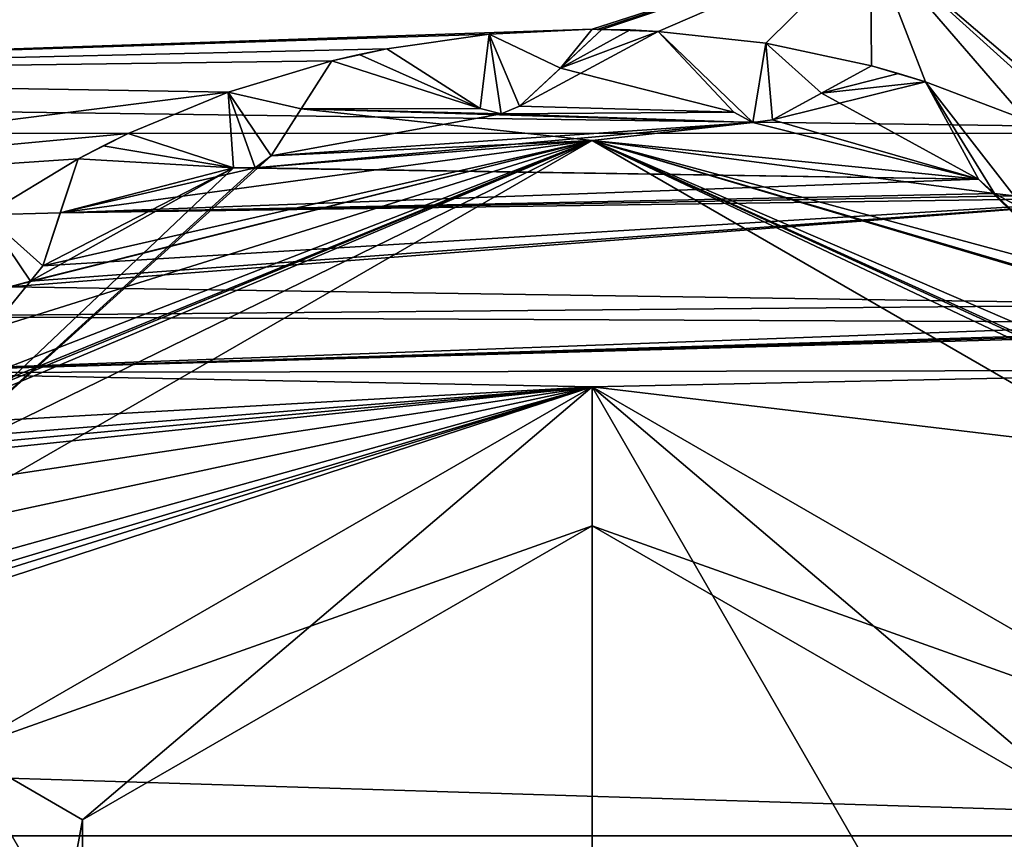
# Model space of a CAD drawing. Header units: metres. Extents: x -205 to 205, y -82 to 82.
# Tile 149 of 256: x -96.55 to -93.01, y 37.49 to 40.43. Entities that reach past the tile are written whole.
import ezdxf

# ---------------------------------------------------------------- set-up
doc = ezdxf.new("R2010")
doc.units = ezdxf.units.M
doc.layers.add('solid_PRT0003', color=7, linetype='CONTINUOUS')

msp = doc.modelspace()

# ---------------------------------------------------------------- linework, layer by layer
at = {"layer": 'solid_PRT0003'}
for points in [[(-200, -75), (-200, 75), (0, 75)], [(0, -75), (-200, -75), (0, 75)], [(-171.016632, 40.036972, 108.410858), (-168.490372, 41.08297, 108.410858), (-90.964394, 40.025547, 108.410858)], [(-90.964394, 40.025547, 108.410858), (-168.490372, 41.08297, 108.410858), (-93.490364, 41.072269, 108.410858)], [(-91.21183, 39.778183, 75), (-93.490364, 41.072269, 108.410858), (-93.490417, 40.722378, 75)], [(-90.964394, 40.025547, 108.410858), (-93.490364, 41.072269, 108.410858), (-91.21183, 39.778183, 75)], [(-89.954834, 41.034821, 108.5), (-172.025909, 41.046532, 108.5), (-173.490875, 37.5112, 108.5)], [(-89.954834, 41.034821, 108.5), (-173.490875, 37.5112, 108.5), (-88.490875, 37.499069, 108.5)], [(-99.387863, 40.233829, 75), (-93.490417, 40.722378, 75), (-96.877808, 40.722862, 75)], [(-94.490463, 40.399929, 75), (-93.490417, 40.722378, 75), (-99.387863, 40.233829, 75)], [(-94.473061, 40.399887, 75), (-93.490417, 40.722378, 75), (-94.490463, 40.399929, 75)], [(-94.473061, 40.399887, 75), (-94.455658, 40.399765, 75), (-93.490417, 40.722378, 75)], [(-94.455658, 40.399765, 75), (-94.253143, 40.392666, 75), (-93.490417, 40.722378, 75)], [(-94.253143, 40.392666, 75), (-93.866936, 40.349667, 75), (-93.490417, 40.722378, 75)], [(-93.866936, 40.349667, 75), (-93.486916, 40.268452, 75), (-93.490417, 40.722378, 75)], [(-92.407227, 39.796566, 75), (-91.21183, 39.778183, 75), (-93.490417, 40.722378, 75)], [(-92.581268, 39.900345, 75), (-92.407227, 39.796566, 75), (-93.490417, 40.722378, 75)], [(-92.929146, 40.073517, 75), (-92.581268, 39.900345, 75), (-93.490417, 40.722378, 75)], [(-93.292534, 40.211212, 75), (-92.929146, 40.073517, 75), (-93.490417, 40.722378, 75)], [(-93.486916, 40.268452, 75), (-93.292534, 40.211212, 75), (-93.490417, 40.722378, 75)], [(-94.861259, 40.382313, 75), (-94.490463, 40.399929, 75), (-99.387863, 40.233829, 75)], [(-94.490463, 40.399929, 6), (-94.490463, 40.399929, 75), (-94.861259, 40.382313, 75)], [(-94.861259, 40.382313, 6), (-94.490463, 40.399929, 6), (-94.861259, 40.382313, 75)], [(-94.604889, 40.260643, 6), (-94.490463, 40.399929, 6), (-94.861259, 40.382313, 6)], [(-94.455658, 40.399765, 55), (-94.751762, 40.123718, 75), (-94.604904, 40.260628, 75)], [(-94.604889, 40.260643, 55), (-94.751762, 40.123718, 75), (-94.455658, 40.399765, 55)], [(-94.455658, 40.399765, 6), (-94.751762, 40.123718, 26), (-94.604904, 40.260628, 26)], [(-94.604889, 40.260643, 6), (-94.751762, 40.123718, 26), (-94.455658, 40.399765, 6)], [(-94.751762, 40.123718, 75), (-93.981682, 40.101467, 75), (-94.253143, 40.392666, 75)], [(-94.604904, 40.260628, 75), (-94.751762, 40.123718, 75), (-94.253143, 40.392666, 75)], [(-94.253143, 40.392666, 26), (-94.604904, 40.260628, 26), (-94.751762, 40.123718, 26)], [(-93.981682, 40.101467, 26), (-94.253143, 40.392666, 26), (-94.751762, 40.123718, 26)], [(-94.455658, 40.399765, 75), (-94.604904, 40.260628, 75), (-94.253143, 40.392666, 75)], [(-94.455658, 40.399765, 55), (-94.604904, 40.260628, 75), (-94.455658, 40.399765, 75)], [(-94.354355, 40.397533, 26), (-94.455658, 40.399765, 26), (-94.604904, 40.260628, 26)], [(-94.455658, 40.399765, 6), (-94.604904, 40.260628, 26), (-94.455658, 40.399765, 26)], [(-94.253143, 40.392666, 26), (-94.354355, 40.397533, 26), (-94.604904, 40.260628, 26)], [(-94.604889, 40.260643, 6), (-94.455658, 40.399765, 6), (-94.490463, 40.399929, 6)], [(-94.604889, 40.260643, 55), (-94.455658, 40.399765, 55), (-94.253143, 40.392666, 55)], [(-94.604889, 40.260643, 55), (-94.253143, 40.392666, 55), (-93.981682, 40.101467, 55)], [(-94.490463, 40.399929, 75), (-94.473061, 40.399887, 6), (-94.455658, 40.399765, 26)], [(-94.473061, 40.399887, 6), (-94.490463, 40.399929, 75), (-94.490463, 40.399929, 6)], [(-94.455658, 40.399765, 55), (-94.473061, 40.399887, 75), (-94.490463, 40.399929, 75)], [(-94.490463, 40.399929, 75), (-94.455658, 40.399765, 26), (-94.455658, 40.399765, 55)], [(-94.455658, 40.399765, 6), (-94.473061, 40.399887, 6), (-94.490463, 40.399929, 6)], [(-94.455658, 40.399765, 55), (-94.455658, 40.399765, 75), (-94.473061, 40.399887, 75)], [(-94.473061, 40.399887, 6), (-94.455658, 40.399765, 6), (-94.455658, 40.399765, 26)], [(-94.455658, 40.399765, 55), (-94.354355, 40.397533, 55), (-94.253143, 40.392666, 55)], [(-94.354355, 40.397533, 26), (-94.354355, 40.397533, 55), (-94.455658, 40.399765, 55)], [(-94.354355, 40.397533, 26), (-94.455658, 40.399765, 55), (-94.455658, 40.399765, 26)], [(-94.253143, 40.392666, 26), (-94.253143, 40.392666, 55), (-94.354355, 40.397533, 55)], [(-94.253143, 40.392666, 26), (-94.354355, 40.397533, 55), (-94.354355, 40.397533, 26)], [(-93.866936, 40.349667, 6), (-93.866936, 40.349667, 75), (-94.253143, 40.392666, 75)], [(-93.981682, 40.101467, 55), (-94.253143, 40.392666, 75), (-93.981682, 40.101467, 75)], [(-94.253143, 40.392666, 55), (-94.253143, 40.392666, 75), (-93.981682, 40.101467, 55)], [(-93.866936, 40.349667, 6), (-94.253143, 40.392666, 75), (-94.253143, 40.392666, 55)], [(-93.866936, 40.349667, 6), (-94.253143, 40.392666, 55), (-94.253143, 40.392666, 26)], [(-93.981682, 40.101467, 6), (-94.253143, 40.392666, 26), (-93.981682, 40.101467, 26)], [(-94.253143, 40.392666, 6), (-94.253143, 40.392666, 26), (-93.981682, 40.101467, 6)], [(-93.866936, 40.349667, 6), (-94.253143, 40.392666, 26), (-94.253143, 40.392666, 6)], [(-93.912926, 40.064827, 6), (-94.253143, 40.392666, 6), (-93.981682, 40.101467, 6)], [(-93.912926, 40.064827, 6), (-93.866936, 40.349667, 6), (-94.253143, 40.392666, 6)], [(-95.228706, 40.329525, 75), (-94.861259, 40.382313, 75), (-99.387863, 40.233829, 75)], [(-94.861259, 40.382313, 6), (-94.861259, 40.382313, 75), (-95.228706, 40.329525, 75)], [(-94.861259, 40.382313, 6), (-95.228706, 40.329525, 75), (-95.228706, 40.329525, 55)], [(-95.228706, 40.329525, 26), (-94.861259, 40.382313, 6), (-95.228706, 40.329525, 55)], [(-95.228706, 40.329525, 26), (-95.228706, 40.329525, 6), (-94.861259, 40.382313, 6)], [(-94.893349, 40.114986, 6), (-94.861259, 40.382313, 6), (-95.228706, 40.329525, 6)], [(-94.817642, 40.096592, 6), (-94.861259, 40.382313, 6), (-94.893349, 40.114986, 6)], [(-94.75174, 40.123745, 6), (-94.604889, 40.260643, 6), (-94.861259, 40.382313, 6)], [(-94.817642, 40.096592, 6), (-94.75174, 40.123745, 6), (-94.861259, 40.382313, 6)], [(-93.912926, 40.064827, 6), (-93.842339, 40.074734, 6), (-93.866936, 40.349667, 6)], [(-93.486916, 40.268452, 55), (-93.486916, 40.268452, 75), (-93.866936, 40.349667, 75)], [(-93.486916, 40.268452, 26), (-93.486916, 40.268452, 55), (-93.866936, 40.349667, 75)], [(-93.486916, 40.268452, 6), (-93.486916, 40.268452, 26), (-93.866936, 40.349667, 75)], [(-93.486916, 40.268452, 6), (-93.866936, 40.349667, 75), (-93.866936, 40.349667, 6)], [(-93.666061, 40.170815, 6), (-93.486916, 40.268452, 6), (-93.866936, 40.349667, 6)], [(-93.842339, 40.074734, 6), (-93.666061, 40.170815, 6), (-93.866936, 40.349667, 6)], [(-95.228706, 40.329525, 75), (-99.387863, 40.233829, 75), (-95.426613, 40.286041, 75)], [(-94.893349, 40.114986, 75), (-95.228706, 40.329525, 75), (-95.426613, 40.286041, 75)], [(-95.426613, 40.286041, 26), (-95.228706, 40.329525, 26), (-95.327942, 40.309067, 26)], [(-94.893349, 40.114986, 26), (-95.228706, 40.329525, 26), (-95.426613, 40.286041, 26)], [(-95.327942, 40.309067, 55), (-95.228706, 40.329525, 26), (-95.228706, 40.329525, 55)], [(-94.893349, 40.114986, 55), (-95.327942, 40.309067, 55), (-95.228706, 40.329525, 55)], [(-95.327942, 40.309067, 55), (-95.327942, 40.309067, 26), (-95.228706, 40.329525, 26)], [(-94.893349, 40.114986, 55), (-95.228706, 40.329525, 75), (-94.893349, 40.114986, 75)], [(-94.893349, 40.114986, 55), (-95.228706, 40.329525, 55), (-95.228706, 40.329525, 75)], [(-94.893349, 40.114986, 6), (-95.228706, 40.329525, 6), (-95.228706, 40.329525, 26)], [(-94.893349, 40.114986, 6), (-95.228706, 40.329525, 26), (-94.893349, 40.114986, 26)], [(-95.798752, 40.174137, 75), (-95.426613, 40.286041, 75), (-99.387863, 40.233829, 75)], [(-95.426613, 40.286041, 55), (-95.426613, 40.286041, 75), (-95.798752, 40.174137, 75)], [(-95.426613, 40.286041, 6), (-95.426613, 40.286041, 26), (-95.798752, 40.174137, 75)], [(-95.426613, 40.286041, 55), (-95.798752, 40.174137, 75), (-95.426613, 40.286041, 26)], [(-95.798752, 40.174137, 6), (-95.426613, 40.286041, 6), (-95.798752, 40.174137, 75)], [(-95.53656, 40.114178, 6), (-95.426613, 40.286041, 6), (-95.798752, 40.174137, 6)], [(-95.426613, 40.286041, 55), (-95.644775, 39.945026, 75), (-95.536575, 40.114159, 75)], [(-95.53656, 40.114178, 55), (-95.644775, 39.945026, 75), (-95.426613, 40.286041, 55)], [(-95.536575, 40.114159, 26), (-95.426613, 40.286041, 6), (-95.644775, 39.945026, 26)], [(-95.53656, 40.114178, 6), (-95.644775, 39.945026, 26), (-95.426613, 40.286041, 6)], [(-94.893349, 40.114986, 75), (-95.426613, 40.286041, 75), (-95.536575, 40.114159, 75)], [(-95.426613, 40.286041, 55), (-95.536575, 40.114159, 75), (-95.426613, 40.286041, 75)], [(-95.536575, 40.114159, 26), (-95.426613, 40.286041, 26), (-95.426613, 40.286041, 6)], [(-95.536575, 40.114159, 26), (-94.893349, 40.114986, 26), (-95.426613, 40.286041, 26)], [(-94.893349, 40.114986, 55), (-95.53656, 40.114178, 55), (-95.426613, 40.286041, 55)], [(-95.426613, 40.286041, 55), (-95.426613, 40.286041, 26), (-95.327942, 40.309067, 26)], [(-95.327942, 40.309067, 55), (-95.426613, 40.286041, 55), (-95.327942, 40.309067, 26)], [(-94.893349, 40.114986, 55), (-95.426613, 40.286041, 55), (-95.327942, 40.309067, 55)], [(-94.75174, 40.123745, 55), (-94.751762, 40.123718, 75), (-94.604889, 40.260643, 55)], [(-94.75174, 40.123745, 6), (-94.751762, 40.123718, 26), (-94.604889, 40.260643, 6)], [(-94.75174, 40.123745, 55), (-94.604889, 40.260643, 55), (-93.981682, 40.101467, 55)], [(-93.486916, 40.268452, 55), (-93.842369, 40.074715, 75), (-93.666077, 40.170803, 75)], [(-93.666061, 40.170815, 55), (-93.842369, 40.074715, 75), (-93.486916, 40.268452, 55)], [(-93.486916, 40.268452, 6), (-93.842369, 40.074715, 26), (-93.666077, 40.170803, 26)], [(-93.666061, 40.170815, 6), (-93.842369, 40.074715, 26), (-93.486916, 40.268452, 6)], [(-93.666077, 40.170803, 75), (-93.292534, 40.211212, 75), (-93.486916, 40.268452, 75)], [(-93.486916, 40.268452, 55), (-93.666077, 40.170803, 75), (-93.486916, 40.268452, 75)], [(-93.389351, 40.241093, 26), (-93.486916, 40.268452, 26), (-93.666077, 40.170803, 26)], [(-93.486916, 40.268452, 6), (-93.666077, 40.170803, 26), (-93.486916, 40.268452, 26)], [(-93.666061, 40.170815, 55), (-93.486916, 40.268452, 55), (-93.292534, 40.211212, 55)], [(-93.486916, 40.268452, 55), (-93.389351, 40.241093, 55), (-93.292534, 40.211212, 55)], [(-93.389351, 40.241093, 26), (-93.389351, 40.241093, 55), (-93.486916, 40.268452, 55)], [(-93.389351, 40.241093, 26), (-93.486916, 40.268452, 55), (-93.486916, 40.268452, 26)], [(-95.798752, 40.174137, 75), (-99.387863, 40.233829, 75), (-99.247894, 39.736099, 75)], [(-93.842369, 40.074715, 75), (-93.102013, 39.861652, 75), (-93.292534, 40.211212, 75)], [(-93.666077, 40.170803, 75), (-93.842369, 40.074715, 75), (-93.292534, 40.211212, 75)], [(-93.292534, 40.211212, 26), (-93.666077, 40.170803, 26), (-93.842369, 40.074715, 26)], [(-93.102013, 39.861652, 26), (-93.292534, 40.211212, 26), (-93.842369, 40.074715, 26)], [(-93.292534, 40.211212, 26), (-93.389351, 40.241093, 26), (-93.666077, 40.170803, 26)], [(-93.666061, 40.170815, 55), (-93.292534, 40.211212, 55), (-93.102013, 39.861652, 55)], [(-93.292534, 40.211212, 26), (-93.292534, 40.211212, 55), (-93.389351, 40.241093, 55)], [(-93.292534, 40.211212, 26), (-93.389351, 40.241093, 55), (-93.389351, 40.241093, 26)], [(-92.929146, 40.073517, 6), (-92.929146, 40.073517, 75), (-93.292534, 40.211212, 75)], [(-93.102013, 39.861652, 55), (-93.292534, 40.211212, 75), (-93.102013, 39.861652, 75)], [(-93.292534, 40.211212, 55), (-93.292534, 40.211212, 75), (-93.102013, 39.861652, 55)], [(-92.929146, 40.073517, 6), (-93.292534, 40.211212, 75), (-93.292534, 40.211212, 55)], [(-92.929146, 40.073517, 6), (-93.292534, 40.211212, 55), (-93.292534, 40.211212, 26)], [(-93.102013, 39.861652, 6), (-93.292534, 40.211212, 26), (-93.102013, 39.861652, 26)], [(-93.292534, 40.211212, 6), (-93.292534, 40.211212, 26), (-93.102013, 39.861652, 6)], [(-92.929146, 40.073517, 6), (-93.292534, 40.211212, 26), (-93.292534, 40.211212, 6)], [(-93.044533, 39.809063, 6), (-93.292534, 40.211212, 6), (-93.102013, 39.861652, 6)], [(-92.973701, 39.801105, 6), (-92.929146, 40.073517, 6), (-93.292534, 40.211212, 6)], [(-93.044533, 39.809063, 6), (-92.973701, 39.801105, 6), (-93.292534, 40.211212, 6)], [(-96.157913, 40.025757, 75), (-95.798752, 40.174137, 75), (-99.247894, 39.736099, 75)], [(-95.798752, 40.174137, 6), (-95.798752, 40.174137, 75), (-96.157913, 40.025757, 75)], [(-96.157913, 40.025757, 55), (-95.798752, 40.174137, 6), (-96.157913, 40.025757, 75)], [(-96.157913, 40.025757, 26), (-96.157913, 40.025757, 6), (-95.798752, 40.174137, 6)], [(-95.779739, 39.90136, 6), (-95.798752, 40.174137, 6), (-96.157913, 40.025757, 6)], [(-96.157913, 40.025757, 55), (-96.157913, 40.025757, 26), (-95.798752, 40.174137, 6)], [(-95.644753, 39.945057, 6), (-95.53656, 40.114178, 6), (-95.798752, 40.174137, 6)], [(-95.701836, 39.90237, 6), (-95.644753, 39.945057, 6), (-95.798752, 40.174137, 6)], [(-95.779739, 39.90136, 6), (-95.701836, 39.90237, 6), (-95.798752, 40.174137, 6)], [(-93.842339, 40.074734, 55), (-93.842369, 40.074715, 75), (-93.666061, 40.170815, 55)], [(-93.842339, 40.074734, 6), (-93.842369, 40.074715, 26), (-93.666061, 40.170815, 6)], [(-93.842339, 40.074734, 55), (-93.666061, 40.170815, 55), (-93.102013, 39.861652, 55)], [(-95.644753, 39.945057, 55), (-95.644775, 39.945026, 75), (-95.53656, 40.114178, 55)], [(-95.644753, 39.945057, 6), (-95.644775, 39.945026, 26), (-95.53656, 40.114178, 6)], [(-94.817642, 40.096592, 75), (-95.536575, 40.114159, 75), (-95.644775, 39.945026, 75)], [(-95.536575, 40.114159, 26), (-95.644775, 39.945026, 26), (-94.817642, 40.096592, 26)], [(-94.490517, 39.999928, 55), (-95.644753, 39.945057, 55), (-95.53656, 40.114178, 55)], [(-94.817642, 40.096592, 75), (-94.893349, 40.114986, 75), (-95.536575, 40.114159, 75)], [(-95.536575, 40.114159, 26), (-94.817642, 40.096592, 26), (-94.893349, 40.114986, 26)], [(-94.893349, 40.114986, 55), (-94.817642, 40.096592, 55), (-95.53656, 40.114178, 55)], [(-94.817642, 40.096592, 55), (-93.912926, 40.064827, 55), (-95.53656, 40.114178, 55)], [(-94.490517, 39.999928, 55), (-95.53656, 40.114178, 55), (-93.912926, 40.064827, 55)], [(-94.893349, 40.114986, 55), (-94.893349, 40.114986, 75), (-94.817642, 40.096592, 75)], [(-94.893349, 40.114986, 55), (-94.817642, 40.096592, 75), (-94.817642, 40.096592, 55)], [(-94.893349, 40.114986, 6), (-94.893349, 40.114986, 26), (-94.817642, 40.096592, 26)], [(-94.817642, 40.096592, 6), (-94.893349, 40.114986, 6), (-94.817642, 40.096592, 26)], [(-94.817642, 40.096592, 55), (-94.751762, 40.123718, 75), (-94.75174, 40.123745, 55)], [(-94.817642, 40.096592, 55), (-94.75174, 40.123745, 55), (-93.981682, 40.101467, 55)], [(-94.817642, 40.096592, 6), (-94.751762, 40.123718, 26), (-94.75174, 40.123745, 6)], [(-94.751762, 40.123718, 75), (-94.817642, 40.096592, 75), (-93.981682, 40.101467, 75)], [(-94.817642, 40.096592, 55), (-94.817642, 40.096592, 75), (-94.751762, 40.123718, 75)], [(-93.981682, 40.101467, 26), (-94.751762, 40.123718, 26), (-94.817642, 40.096592, 26)], [(-94.817642, 40.096592, 6), (-94.817642, 40.096592, 26), (-94.751762, 40.123718, 26)], [(-94.817642, 40.096592, 75), (-93.912926, 40.064823, 75), (-93.981682, 40.101467, 75)], [(-94.817642, 40.096592, 55), (-93.981682, 40.101467, 55), (-93.912926, 40.064827, 55)], [(-93.912926, 40.064823, 26), (-93.981682, 40.101467, 26), (-94.817642, 40.096592, 26)], [(-93.981682, 40.101467, 55), (-93.981682, 40.101467, 75), (-93.912926, 40.064823, 75)], [(-93.981682, 40.101467, 55), (-93.912926, 40.064823, 75), (-93.912926, 40.064827, 55)], [(-93.981682, 40.101467, 6), (-93.981682, 40.101467, 26), (-93.912926, 40.064823, 26)], [(-93.912926, 40.064827, 6), (-93.981682, 40.101467, 6), (-93.912926, 40.064823, 26)], [(-93.912926, 40.064823, 75), (-95.644775, 39.945026, 75), (-95.701836, 39.90237, 75)], [(-93.912926, 40.064823, 75), (-95.701836, 39.90237, 75), (-93.102013, 39.861652, 75)], [(-94.817642, 40.096592, 75), (-95.644775, 39.945026, 75), (-93.912926, 40.064823, 75)], [(-95.644775, 39.945026, 26), (-93.912926, 40.064823, 26), (-94.817642, 40.096592, 26)], [(-95.644775, 39.945026, 26), (-94.490517, 39.999928, 26), (-93.912926, 40.064823, 26)], [(-94.490517, 39.999928, 55), (-93.912926, 40.064827, 55), (-93.102013, 39.861652, 55)], [(-93.102013, 39.861652, 26), (-93.912926, 40.064823, 26), (-94.490517, 39.999928, 26)], [(-93.912926, 40.064827, 55), (-93.842369, 40.074715, 75), (-93.842339, 40.074734, 55)], [(-93.912926, 40.064827, 55), (-93.842339, 40.074734, 55), (-93.102013, 39.861652, 55)], [(-93.912926, 40.064827, 6), (-93.842369, 40.074715, 26), (-93.842339, 40.074734, 6)], [(-93.842369, 40.074715, 75), (-93.912926, 40.064823, 75), (-93.102013, 39.861652, 75)], [(-93.912926, 40.064827, 55), (-93.912926, 40.064823, 75), (-93.842369, 40.074715, 75)], [(-93.102013, 39.861652, 26), (-93.842369, 40.074715, 26), (-93.912926, 40.064823, 26)], [(-93.912926, 40.064827, 6), (-93.912926, 40.064823, 26), (-93.842369, 40.074715, 26)], [(-171.016632, 40.036972, 108.410858), (-89.918396, 37.499275, 108.410858), (-172.063354, 37.510998, 108.410858)], [(-171.016632, 40.036972, 108.410858), (-90.964394, 40.025547, 108.410858), (-89.918396, 37.499275, 108.410858)], [(-96.338791, 39.934418, 75), (-96.157913, 40.025757, 75), (-99.247894, 39.736099, 75)], [(-97.72731, 38.418854, 26), (-94.490517, 39.999928, 26), (-97.764816, 38.619423, 26)], [(-97.25898, 38.859779, 26), (-97.764816, 38.619423, 26), (-94.490517, 39.999928, 26)], [(-97.72731, 38.418854, 26), (-97.521957, 38.250168, 26), (-94.490517, 39.999928, 26)], [(-97.522041, 38.250023, 55), (-95.644753, 39.945057, 55), (-94.490517, 39.999928, 55)], [(-97.521957, 38.250168, 26), (-97.522041, 38.250023, 55), (-94.490517, 39.999928, 55)], [(-97.521957, 38.250168, 26), (-94.490517, 39.999928, 55), (-94.490517, 39.999928, 26)], [(-97.1912, 38.898197, 26), (-97.25898, 38.859779, 26), (-94.490517, 39.999928, 26)], [(-97.161751, 38.963066, 26), (-97.1912, 38.898197, 26), (-94.490517, 39.999928, 26)], [(-97.148232, 39.166187, 26), (-97.161751, 38.963066, 26), (-94.490517, 39.999928, 26)], [(-96.585152, 39.474007, 26), (-97.148232, 39.166187, 26), (-94.490517, 39.999928, 26)], [(-96.509949, 39.494358, 26), (-96.585152, 39.474007, 26), (-94.490517, 39.999928, 26)], [(-96.465286, 39.549866, 26), (-96.509949, 39.494358, 26), (-94.490517, 39.999928, 26)], [(-96.40255, 39.740589, 26), (-96.465286, 39.549866, 26), (-94.490517, 39.999928, 26)], [(-95.701836, 39.90237, 26), (-96.40255, 39.740589, 26), (-94.490517, 39.999928, 26)], [(-96.338791, 39.934418, 75), (-95.779739, 39.90136, 75), (-96.157913, 40.025757, 75)], [(-96.338791, 39.934418, 26), (-96.157913, 40.025757, 26), (-96.248947, 39.981262, 26)], [(-95.779739, 39.90136, 26), (-96.157913, 40.025757, 26), (-96.338791, 39.934418, 26)], [(-96.248947, 39.981262, 55), (-96.248947, 39.981262, 26), (-96.157913, 40.025757, 26)], [(-96.157913, 40.025757, 55), (-96.248947, 39.981262, 55), (-96.157913, 40.025757, 26)], [(-95.779739, 39.90136, 55), (-96.248947, 39.981262, 55), (-96.157913, 40.025757, 55)], [(-95.779739, 39.90136, 55), (-96.157913, 40.025757, 75), (-95.779739, 39.90136, 75)], [(-95.779739, 39.90136, 55), (-96.157913, 40.025757, 55), (-96.157913, 40.025757, 75)], [(-95.779739, 39.90136, 6), (-96.157913, 40.025757, 6), (-96.157913, 40.025757, 26)], [(-95.779739, 39.90136, 6), (-96.157913, 40.025757, 26), (-95.779739, 39.90136, 26)], [(-95.644775, 39.945026, 26), (-95.701836, 39.90237, 26), (-94.490517, 39.999928, 26)], [(-94.490517, 39.999928, 55), (-91.57103, 38.661797, 55), (-91.076813, 38.384918, 55)], [(-91.459579, 38.249302, 55), (-94.490517, 39.999928, 55), (-91.076813, 38.384918, 55)], [(-94.490517, 39.999928, 55), (-91.629265, 38.702896, 55), (-91.57103, 38.661797, 55)], [(-94.490517, 39.999928, 55), (-91.654305, 38.776669, 55), (-91.629265, 38.702896, 55)], [(-94.490517, 39.999928, 55), (-92.200401, 39.320049, 55), (-91.654305, 38.776669, 55)], [(-94.490517, 39.999928, 55), (-92.267029, 39.345375, 55), (-92.200401, 39.320049, 55)], [(-94.490517, 39.999928, 55), (-92.309624, 39.410606, 55), (-92.267029, 39.345375, 55)], [(-94.490517, 39.999928, 55), (-93.044533, 39.809063, 55), (-92.309624, 39.410606, 55)], [(-94.490517, 39.999928, 55), (-93.102013, 39.861652, 55), (-93.044533, 39.809063, 55)], [(-94.490517, 39.999928, 26), (-94.490517, 39.999928, 55), (-91.459579, 38.249302, 55)], [(-91.459496, 38.249157, 26), (-94.490517, 39.999928, 26), (-91.459579, 38.249302, 55)], [(-93.102013, 39.861652, 26), (-94.490517, 39.999928, 26), (-91.459496, 38.249157, 26)], [(-96.338791, 39.934418, 55), (-96.338791, 39.934418, 26), (-96.248947, 39.981262, 26)], [(-96.248947, 39.981262, 55), (-96.338791, 39.934418, 55), (-96.248947, 39.981262, 26)], [(-95.779739, 39.90136, 55), (-96.338791, 39.934418, 55), (-96.248947, 39.981262, 55)], [(-96.67141, 39.733482, 75), (-96.338791, 39.934418, 75), (-99.247894, 39.736099, 75)], [(-97.522041, 38.250023, 55), (-95.701836, 39.90237, 55), (-95.644753, 39.945057, 55)], [(-96.338791, 39.934418, 55), (-96.338791, 39.934418, 75), (-96.67141, 39.733482, 75)], [(-96.338791, 39.934418, 6), (-96.338791, 39.934418, 26), (-96.67141, 39.733482, 75)], [(-96.338791, 39.934418, 55), (-96.67141, 39.733482, 75), (-96.338791, 39.934418, 26)], [(-96.67141, 39.733482, 6), (-96.338791, 39.934418, 6), (-96.67141, 39.733482, 75)], [(-96.402542, 39.740612, 6), (-96.338791, 39.934418, 6), (-96.67141, 39.733482, 6)], [(-96.338791, 39.934418, 55), (-96.465286, 39.549866, 75), (-96.40255, 39.740589, 75)], [(-96.402542, 39.740612, 55), (-96.465286, 39.549866, 75), (-96.338791, 39.934418, 55)], [(-96.40255, 39.740589, 26), (-96.338791, 39.934418, 6), (-96.465286, 39.549866, 26)], [(-96.402542, 39.740612, 6), (-96.465286, 39.549866, 26), (-96.338791, 39.934418, 6)], [(-96.40255, 39.740589, 75), (-95.779739, 39.90136, 75), (-96.338791, 39.934418, 75)], [(-96.338791, 39.934418, 55), (-96.40255, 39.740589, 75), (-96.338791, 39.934418, 75)], [(-96.40255, 39.740589, 26), (-96.338791, 39.934418, 26), (-96.338791, 39.934418, 6)], [(-95.779739, 39.90136, 26), (-96.338791, 39.934418, 26), (-96.40255, 39.740589, 26)], [(-96.402542, 39.740612, 55), (-96.338791, 39.934418, 55), (-95.779739, 39.90136, 55)], [(-95.701836, 39.90237, 55), (-95.644775, 39.945026, 75), (-95.644753, 39.945057, 55)], [(-95.701836, 39.90237, 6), (-95.644775, 39.945026, 26), (-95.644753, 39.945057, 6)], [(-95.701836, 39.90237, 55), (-95.701836, 39.90237, 75), (-95.644775, 39.945026, 75)], [(-95.701836, 39.90237, 6), (-95.701836, 39.90237, 26), (-95.644775, 39.945026, 26)], [(-97.522041, 38.250023, 55), (-95.779739, 39.90136, 55), (-95.701836, 39.90237, 55)], [(-97.522041, 38.250023, 55), (-96.509949, 39.494358, 55), (-95.779739, 39.90136, 55)], [(-96.509949, 39.494358, 55), (-96.465279, 39.5499, 55), (-95.779739, 39.90136, 55)], [(-96.465279, 39.5499, 55), (-96.402542, 39.740612, 55), (-95.779739, 39.90136, 55)], [(-95.701836, 39.90237, 26), (-95.779739, 39.90136, 26), (-96.40255, 39.740589, 26)], [(-93.102013, 39.861652, 75), (-95.779739, 39.90136, 75), (-96.40255, 39.740589, 75)], [(-93.102013, 39.861652, 75), (-95.701836, 39.90237, 75), (-95.779739, 39.90136, 75)], [(-95.779739, 39.90136, 55), (-95.779739, 39.90136, 75), (-95.701836, 39.90237, 75)], [(-95.779739, 39.90136, 55), (-95.701836, 39.90237, 75), (-95.701836, 39.90237, 55)], [(-95.779739, 39.90136, 6), (-95.779739, 39.90136, 26), (-95.701836, 39.90237, 26)], [(-95.779739, 39.90136, 6), (-95.701836, 39.90237, 26), (-95.701836, 39.90237, 6)], [(-93.044525, 39.809059, 75), (-93.102013, 39.861652, 75), (-96.40255, 39.740589, 75)], [(-93.102013, 39.861652, 55), (-93.102013, 39.861652, 75), (-93.044525, 39.809059, 75)], [(-93.102013, 39.861652, 55), (-93.044525, 39.809059, 75), (-93.044533, 39.809063, 55)], [(-93.044525, 39.809059, 26), (-93.102013, 39.861652, 26), (-91.459496, 38.249157, 26)], [(-93.102013, 39.861652, 6), (-93.102013, 39.861652, 26), (-93.044525, 39.809059, 26)], [(-93.044533, 39.809063, 6), (-93.102013, 39.861652, 6), (-93.044525, 39.809059, 26)], [(-92.407227, 39.796566, 75), (-96.509949, 39.494358, 75), (-96.585152, 39.474007, 75)], [(-92.309624, 39.410606, 75), (-92.407227, 39.796566, 75), (-96.585152, 39.474007, 75)], [(-92.407227, 39.796566, 75), (-96.465286, 39.549866, 75), (-96.509949, 39.494358, 75)], [(-92.407227, 39.796566, 75), (-96.40255, 39.740589, 75), (-96.465286, 39.549866, 75)], [(-92.97374, 39.801094, 75), (-93.044525, 39.809059, 75), (-96.40255, 39.740589, 75)], [(-92.97374, 39.801094, 75), (-96.40255, 39.740589, 75), (-92.407227, 39.796566, 75)], [(-93.044533, 39.809063, 55), (-93.044525, 39.809059, 75), (-92.97374, 39.801094, 75)], [(-93.044533, 39.809063, 55), (-92.97374, 39.801094, 75), (-92.973701, 39.801105, 55)], [(-93.044533, 39.809063, 55), (-92.973701, 39.801105, 55), (-92.309624, 39.410606, 55)], [(-93.044533, 39.809063, 6), (-93.044525, 39.809059, 26), (-92.97374, 39.801094, 26)], [(-93.044533, 39.809063, 6), (-92.97374, 39.801094, 26), (-92.973701, 39.801105, 6)], [(-92.97374, 39.801094, 26), (-93.044525, 39.809059, 26), (-91.459496, 38.249157, 26)], [(-96.465279, 39.5499, 6), (-96.402542, 39.740612, 6), (-96.67141, 39.733482, 6)], [(-96.509949, 39.494358, 6), (-96.465279, 39.5499, 6), (-96.67141, 39.733482, 6)], [(-96.585152, 39.474007, 6), (-96.509949, 39.494358, 6), (-96.67141, 39.733482, 6)], [(-96.465279, 39.5499, 55), (-96.465286, 39.549866, 75), (-96.402542, 39.740612, 55)], [(-96.465279, 39.5499, 6), (-96.465286, 39.549866, 26), (-96.402542, 39.740612, 6)], [(-96.509949, 39.494358, 55), (-96.465286, 39.549866, 75), (-96.465279, 39.5499, 55)], [(-96.509949, 39.494358, 6), (-96.465286, 39.549866, 26), (-96.465279, 39.5499, 6)], [(-96.509949, 39.494358, 55), (-96.509949, 39.494358, 75), (-96.465286, 39.549866, 75)], [(-96.509949, 39.494358, 6), (-96.509949, 39.494358, 26), (-96.465286, 39.549866, 26)], [(-97.522041, 38.250023, 55), (-96.585152, 39.474007, 55), (-96.509949, 39.494358, 55)], [(-92.309624, 39.410606, 75), (-96.585152, 39.474007, 75), (-97.134865, 39.366997, 75)], [(-96.585152, 39.474007, 55), (-96.585152, 39.474007, 75), (-96.509949, 39.494358, 75)], [(-96.585152, 39.474007, 55), (-96.509949, 39.494358, 75), (-96.509949, 39.494358, 55)], [(-96.585152, 39.474007, 6), (-96.585152, 39.474007, 26), (-96.509949, 39.494358, 26)], [(-96.585152, 39.474007, 6), (-96.509949, 39.494358, 26), (-96.509949, 39.494358, 6)], [(-92.267029, 39.345371, 75), (-92.309624, 39.410606, 75), (-97.134865, 39.366997, 75)], [(-92.267029, 39.345371, 75), (-97.134865, 39.366997, 75), (-97.148232, 39.166187, 75)], [(-92.200439, 39.320049, 75), (-92.267029, 39.345371, 75), (-97.148232, 39.166187, 75)], [(-91.996872, 39.319309, 75), (-92.200439, 39.320049, 75), (-97.148232, 39.166187, 75)], [(-91.996872, 39.319309, 75), (-97.148232, 39.166187, 75), (-91.795616, 39.318581, 75)], [(-91.795616, 39.318581, 75), (-97.148232, 39.166187, 75), (-91.652855, 39.174778, 75)], [(-94.490646, 39.114822, 75), (-97.148232, 39.166187, 75), (-97.161751, 38.963066, 75)], [(-94.490646, 39.114822, 75), (-91.652855, 39.174778, 75), (-97.148232, 39.166187, 75)], [(-94.490646, 39.114822, 75), (-91.654305, 38.776669, 75), (-91.652855, 39.174778, 75)], [(-94.490646, 39.114822, 75), (-97.758896, 38.097275, 75), (-98.119728, 37.929081, 75)], [(-96.755402, 37.807682, 75), (-94.490646, 39.114822, 75), (-98.119728, 37.929081, 75)], [(-94.490646, 39.114822, 75), (-97.650307, 38.786602, 75), (-97.764816, 38.619423, 75)], [(-94.490646, 39.114822, 75), (-97.764816, 38.619423, 75), (-97.72731, 38.418854, 75)], [(-94.490646, 39.114822, 75), (-97.702797, 38.15134, 75), (-97.758896, 38.097275, 75)], [(-94.490646, 39.114822, 75), (-97.72731, 38.418854, 75), (-97.690399, 38.221497, 75)], [(-94.490646, 39.114822, 75), (-97.690399, 38.221497, 75), (-97.702797, 38.15134, 75)], [(-94.490646, 39.114822, 75), (-97.25898, 38.859779, 75), (-97.650307, 38.786602, 75)], [(-94.490646, 39.114822, 75), (-97.1912, 38.898197, 75), (-97.25898, 38.859779, 75)], [(-94.490646, 39.114822, 75), (-97.161751, 38.963066, 75), (-97.1912, 38.898197, 75)], [(-94.490715, 38.614925, 74.500084), (-94.490646, 39.114822, 75), (-96.755402, 37.807682, 75)], [(-96.755402, 37.807682, 6), (-94.491394, 33.885033, 6), (-94.490646, 39.114822, 6)], [(-96.32251, 37.557693, 6.499915), (-96.755402, 37.807682, 6), (-94.490646, 39.114822, 6)], [(-94.490715, 38.614925, 6.499915), (-96.32251, 37.557693, 6.499915), (-94.490646, 39.114822, 6)], [(-94.491394, 33.885033, 6), (-92.226631, 35.192173, 6), (-94.490646, 39.114822, 6)], [(-92.659225, 37.557171, 74.500084), (-94.490646, 39.114822, 75), (-94.490715, 38.614925, 74.500084)], [(-94.490715, 38.614925, 6.499915), (-94.490646, 39.114822, 6), (-92.226257, 37.807034, 6)], [(-94.490646, 39.114822, 75), (-92.226257, 37.807034, 75), (-91.654305, 38.776669, 75)], [(-92.659225, 37.557171, 74.500084), (-92.226257, 37.807034, 75), (-94.490646, 39.114822, 75)], [(-92.226631, 35.192173, 6), (-92.226257, 37.807034, 6), (-94.490646, 39.114822, 6)], [(-96.32251, 37.557693, 74.500084), (-94.490715, 38.614925, 74.500084), (-96.755402, 37.807682, 75)], [(-96.32251, 37.557693, 74.500084), (-96.32251, 37.557693, 6.499915), (-94.490715, 38.614925, 6.499915)], [(-96.32251, 37.557693, 74.500084), (-94.490715, 38.614925, 6.499915), (-94.490715, 38.614925, 74.500084)], [(-92.659225, 37.557171, 6.499915), (-94.490715, 38.614925, 6.499915), (-92.226257, 37.807034, 6)], [(-94.490715, 38.614925, 74.500084), (-94.490715, 38.614925, 6.499915), (-92.659225, 37.557171, 6.499915)], [(-92.659225, 37.557171, 74.500084), (-94.490715, 38.614925, 74.500084), (-92.659225, 37.557171, 6.499915)], [(-96.32251, 37.557693, 74.500084), (-96.755402, 37.807682, 75), (-96.755775, 35.192822, 75)], [(-96.755402, 37.807682, 6), (-96.755775, 35.192822, 6), (-94.491394, 33.885033, 6)], [(-96.322807, 35.442684, 6.499915), (-96.755775, 35.192822, 6), (-96.755402, 37.807682, 6)], [(-96.32251, 37.557693, 6.499915), (-96.322807, 35.442684, 6.499915), (-96.755402, 37.807682, 6)], [(-96.32251, 37.557693, 74.500084), (-96.755775, 35.192822, 75), (-96.322807, 35.442684, 74.500084)], [(-96.322807, 35.442684, 74.500084), (-96.322807, 35.442684, 6.499915), (-96.32251, 37.557693, 6.499915)], [(-96.32251, 37.557693, 74.500084), (-96.322807, 35.442684, 74.500084), (-96.32251, 37.557693, 6.499915)], [(-173.501572, -37.4888, 108.5), (-88.490875, 37.499069, 108.5), (-173.490875, 37.5112, 108.5)], [(-173.501572, -37.4888, 108.5), (-88.501579, -37.500927, 108.5), (-88.490875, 37.499069, 108.5)], [(-89.929092, -37.500725, 108.410858), (-172.074066, -37.489002, 108.410858), (-172.063354, 37.510998, 108.410858)], [(-89.918396, 37.499275, 108.410858), (-89.929092, -37.500725, 108.410858), (-172.063354, 37.510998, 108.410858)]]:
    msp.add_3dface(points, dxfattribs=at)

doc.saveas('drawing.dxf')
